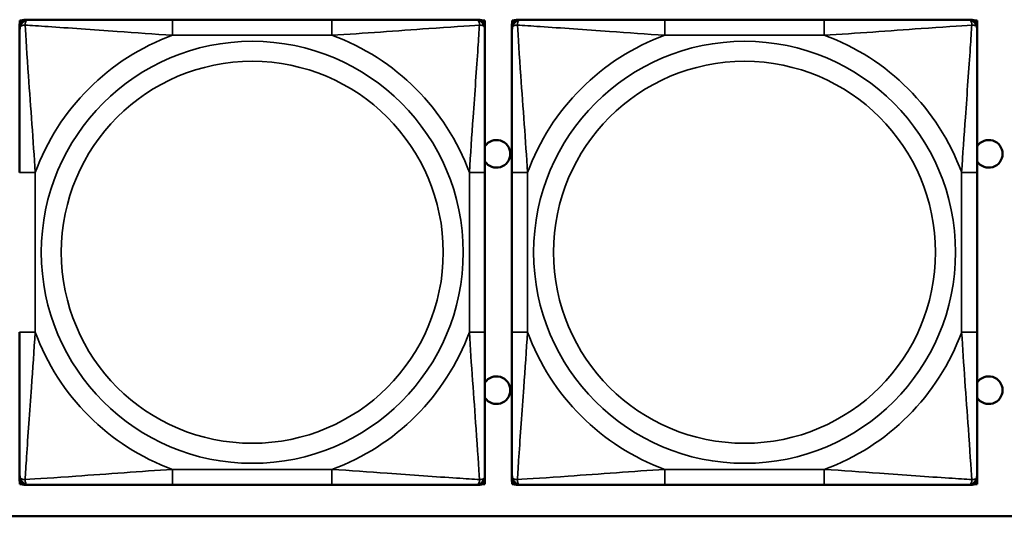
# Model space of a CAD drawing. Header units: inches. Extents: x 3.2 to 29.7, y 5.5 to 19.1.
# Tile 5 of 39: x 11.2 to 12.4, y 7.3 to 7.9. Entities that reach past the tile are written whole.
import ezdxf

# ---------------------------------------------------------------- set-up
doc = ezdxf.new("R2010")
doc.units = ezdxf.units.IN
doc.header["$MEASUREMENT"] = 0
doc.layers.add('Visible (ANSI)', color=7, linetype='Continuous', lineweight=50)
doc.layers.add('Visible Narrow (ANSI)', color=7, linetype='Continuous', lineweight=35)

msp = doc.modelspace()

# ---------------------------------------------------------------- linework, layer by layer
at = {"layer": 'Visible (ANSI)'}
for p, q in [((11.1669, 7.9124), (11.1669, 7.9183)), ((11.1672, 7.923), (11.1692, 7.923)), ((11.1672, 7.9201), (11.1672, 7.923)), ((11.1728, 7.9242), (11.1788, 7.9242)), ((11.5634, 7.9242), (11.3611, 7.9242)), ((11.7457, 7.9242), (11.7516, 7.9242)), ((11.7553, 7.923), (11.7576, 7.923)), ((11.7575, 7.9183), (11.7575, 7.9124)), ((11.7576, 7.923), (11.7576, 7.6966)), ((11.7919, 7.9124), (11.7919, 7.9183)), ((11.7922, 7.923), (11.7942, 7.923)), ((11.7922, 7.9201), (11.7922, 7.923)), ((11.7978, 7.9242), (11.8038, 7.9242)), ((12.1884, 7.9242), (11.9861, 7.9242)), ((12.3707, 7.9242), (12.3766, 7.9242)), ((12.3803, 7.923), (12.3826, 7.923)), ((12.3825, 7.9183), (12.3825, 7.9124)), ((12.3826, 7.923), (12.3826, 7.6966)), ((11.7575, 7.5278), (11.7575, 7.7301)), ((11.7919, 7.7301), (11.7919, 7.5278)), ((12.3825, 7.5278), (12.3825, 7.7301)), ((11.7575, 7.6966), (11.7576, 7.6966)), ((11.7576, 7.6966), (11.7576, 7.5391)), ((12.3825, 7.6966), (12.3826, 7.6966)), ((12.3826, 7.6966), (12.3826, 7.5391)), ((11.7576, 7.5391), (11.7575, 7.5391)), ((11.7576, 7.5391), (11.7576, 7.3347)), ((12.3826, 7.5391), (12.3825, 7.5391)), ((12.3826, 7.5391), (12.3826, 7.3347)), ((11.1669, 7.3396), (11.1669, 7.3455)), ((11.1672, 7.3347), (11.1672, 7.3378)), ((11.7575, 7.3455), (11.7575, 7.3396)), ((11.7919, 7.3396), (11.7919, 7.3455)), ((11.7922, 7.3347), (11.7922, 7.3378)), ((12.3825, 7.3455), (12.3825, 7.3396)), ((11.1696, 7.3347), (11.1672, 7.3347)), ((11.1788, 7.3337), (11.1728, 7.3337)), ((11.3611, 7.3337), (11.5634, 7.3337)), ((11.7516, 7.3337), (11.7457, 7.3337)), ((11.7576, 7.3347), (11.7549, 7.3347)), ((11.7946, 7.3347), (11.7922, 7.3347)), ((11.8038, 7.3337), (11.7978, 7.3337)), ((11.9861, 7.3337), (12.1884, 7.3337)), ((12.3766, 7.3337), (12.3707, 7.3337)), ((12.3826, 7.3347), (12.3799, 7.3347)), ((15.5422, 7.294), (10.5072, 7.294))]:
    msp.add_line(p, q, dxfattribs=at)
for centre, radius, start, end in [((11.1728, 7.9183), 0.00591, 90, 180), ((11.1788, 7.9124), 0.0118, 90, 180), ((11.7457, 7.9124), 0.0118, 0, 90), ((11.7516, 7.9183), 0.00591, 0, 90), ((11.7978, 7.9183), 0.00591, 90, 180), ((11.8038, 7.9124), 0.0118, 90, 180), ((12.3707, 7.9124), 0.0118, 0, 90), ((12.3766, 7.9183), 0.00591, 0, 90), ((11.7722, 7.754), 0.0175, 213.5649, 146.4351), ((12.3972, 7.754), 0.0175, 213.5649, 146.4351), ((11.7722, 7.454), 0.0175, 213.5649, 146.4351), ((12.3972, 7.454), 0.0175, 213.5649, 146.4351), ((11.1788, 7.3455), 0.0118, 180, 270), ((11.1728, 7.3396), 0.00591, 180, 270), ((11.7457, 7.3455), 0.0118, 270, 0), ((11.7516, 7.3396), 0.00591, 270, 0), ((11.8038, 7.3455), 0.0118, 180, 270), ((11.7978, 7.3396), 0.00591, 180, 270), ((12.3707, 7.3455), 0.0118, 270, 0), ((12.3766, 7.3396), 0.00591, 270, 0)]:
    msp.add_arc(centre, radius, start, end, dxfattribs=at)
for points, knots in [([(11.3611, 7.9242), (11.3374, 7.9242), (11.3134, 7.9242), (11.2901, 7.9242), (11.2594, 7.9242), (11.2285, 7.9242), (11.2053, 7.9242), (11.1932, 7.9242), (11.1836, 7.9242), (11.1788, 7.9242)], [0.2569537, 0.2569537, 0.2569537, 0.2569537, 0.4371919, 0.4371919, 0.4371919, 0.6739428, 0.6739428, 0.6739428, 0.7963818, 0.7963818, 0.7963818, 0.7963818]), ([(11.7457, 7.9242), (11.7399, 7.9242), (11.7275, 7.9242), (11.7122, 7.9242), (11.6888, 7.9242), (11.6597, 7.9242), (11.6306, 7.9242), (11.6084, 7.9242), (11.5858, 7.9242), (11.5634, 7.9242)], [-0.7968224, -0.7968224, -0.7968224, -0.7968224, -0.6514613, -0.6514613, -0.6514613, -0.427691, -0.427691, -0.427691, -0.2569517, -0.2569517, -0.2569517, -0.2569517]), ([(11.9861, 7.9242), (11.9624, 7.9242), (11.9384, 7.9242), (11.9151, 7.9242), (11.8844, 7.9242), (11.8535, 7.9242), (11.8303, 7.9242), (11.8182, 7.9242), (11.8086, 7.9242), (11.8038, 7.9242)], [0.2569537, 0.2569537, 0.2569537, 0.2569537, 0.4371919, 0.4371919, 0.4371919, 0.6739428, 0.6739428, 0.6739428, 0.7963818, 0.7963818, 0.7963818, 0.7963818]), ([(12.3707, 7.9242), (12.3649, 7.9242), (12.3525, 7.9242), (12.3372, 7.9242), (12.3138, 7.9242), (12.2847, 7.9242), (12.2556, 7.9242), (12.2334, 7.9242), (12.2108, 7.9242), (12.1884, 7.9242)], [-0.7968224, -0.7968224, -0.7968224, -0.7968224, -0.6514613, -0.6514613, -0.6514613, -0.427691, -0.427691, -0.427691, -0.2569517, -0.2569517, -0.2569517, -0.2569517]), ([(11.1669, 7.9124), (11.1669, 7.9067), (11.1669, 7.8942), (11.1669, 7.879), (11.1669, 7.8555), (11.1669, 7.8264), (11.1669, 7.7973), (11.1669, 7.7752), (11.1669, 7.7525), (11.1669, 7.7301)], [-0.7968224, -0.7968224, -0.7968224, -0.7968224, -0.6514613, -0.6514613, -0.6514613, -0.427691, -0.427691, -0.427691, -0.2569517, -0.2569517, -0.2569517, -0.2569517]), ([(11.7575, 7.7301), (11.7575, 7.7538), (11.7575, 7.7778), (11.7575, 7.8011), (11.7575, 7.8318), (11.7575, 7.8627), (11.7575, 7.8859), (11.7575, 7.8979), (11.7575, 7.9076), (11.7575, 7.9124)], [0.2569537, 0.2569537, 0.2569537, 0.2569537, 0.4371919, 0.4371919, 0.4371919, 0.6739428, 0.6739428, 0.6739428, 0.7963818, 0.7963818, 0.7963818, 0.7963818]), ([(11.7919, 7.9124), (11.7919, 7.9067), (11.7919, 7.8942), (11.7919, 7.879), (11.7919, 7.8555), (11.7919, 7.8264), (11.7919, 7.7973), (11.7919, 7.7752), (11.7919, 7.7525), (11.7919, 7.7301)], [-0.7968224, -0.7968224, -0.7968224, -0.7968224, -0.6514613, -0.6514613, -0.6514613, -0.427691, -0.427691, -0.427691, -0.2569517, -0.2569517, -0.2569517, -0.2569517]), ([(12.3825, 7.7301), (12.3825, 7.7538), (12.3825, 7.7778), (12.3825, 7.8011), (12.3825, 7.8318), (12.3825, 7.8627), (12.3825, 7.8859), (12.3825, 7.8979), (12.3825, 7.9076), (12.3825, 7.9124)], [0.2569537, 0.2569537, 0.2569537, 0.2569537, 0.4371919, 0.4371919, 0.4371919, 0.6739428, 0.6739428, 0.6739428, 0.7963818, 0.7963818, 0.7963818, 0.7963818]), ([(11.1669, 7.5278), (11.1669, 7.5041), (11.1669, 7.4802), (11.1669, 7.4568), (11.1669, 7.4261), (11.1669, 7.3952), (11.1669, 7.372), (11.1669, 7.36), (11.1669, 7.3503), (11.1669, 7.3455)], [0.2569537, 0.2569537, 0.2569537, 0.2569537, 0.4371919, 0.4371919, 0.4371919, 0.6739428, 0.6739428, 0.6739428, 0.7963818, 0.7963818, 0.7963818, 0.7963818]), ([(11.7575, 7.3455), (11.7575, 7.3512), (11.7575, 7.3637), (11.7575, 7.3789), (11.7575, 7.4024), (11.7575, 7.4315), (11.7575, 7.4606), (11.7575, 7.4827), (11.7575, 7.5054), (11.7575, 7.5278)], [-0.7968224, -0.7968224, -0.7968224, -0.7968224, -0.6514613, -0.6514613, -0.6514613, -0.427691, -0.427691, -0.427691, -0.2569517, -0.2569517, -0.2569517, -0.2569517]), ([(11.7919, 7.5278), (11.7919, 7.5041), (11.7919, 7.4802), (11.7919, 7.4568), (11.7919, 7.4261), (11.7919, 7.3952), (11.7919, 7.372), (11.7919, 7.36), (11.7919, 7.3503), (11.7919, 7.3455)], [0.2569537, 0.2569537, 0.2569537, 0.2569537, 0.4371919, 0.4371919, 0.4371919, 0.6739428, 0.6739428, 0.6739428, 0.7963818, 0.7963818, 0.7963818, 0.7963818]), ([(12.3825, 7.3455), (12.3825, 7.3512), (12.3825, 7.3637), (12.3825, 7.3789), (12.3825, 7.4024), (12.3825, 7.4315), (12.3825, 7.4606), (12.3825, 7.4827), (12.3825, 7.5054), (12.3825, 7.5278)], [-0.7968224, -0.7968224, -0.7968224, -0.7968224, -0.6514613, -0.6514613, -0.6514613, -0.427691, -0.427691, -0.427691, -0.2569517, -0.2569517, -0.2569517, -0.2569517]), ([(11.1788, 7.3337), (11.1845, 7.3337), (11.197, 7.3337), (11.2122, 7.3337), (11.2356, 7.3337), (11.2647, 7.3337), (11.2938, 7.3337), (11.316, 7.3337), (11.3387, 7.3337), (11.3611, 7.3337)], [-0.7968224, -0.7968224, -0.7968224, -0.7968224, -0.6514613, -0.6514613, -0.6514613, -0.427691, -0.427691, -0.427691, -0.2569517, -0.2569517, -0.2569517, -0.2569517]), ([(11.5634, 7.3337), (11.587, 7.3337), (11.611, 7.3337), (11.6344, 7.3337), (11.6651, 7.3337), (11.6959, 7.3337), (11.7192, 7.3337), (11.7312, 7.3337), (11.7408, 7.3337), (11.7457, 7.3337)], [0.2569537, 0.2569537, 0.2569537, 0.2569537, 0.4371919, 0.4371919, 0.4371919, 0.6739428, 0.6739428, 0.6739428, 0.7963818, 0.7963818, 0.7963818, 0.7963818]), ([(11.8038, 7.3337), (11.8095, 7.3337), (11.822, 7.3337), (11.8372, 7.3337), (11.8606, 7.3337), (11.8897, 7.3337), (11.9188, 7.3337), (11.941, 7.3337), (11.9637, 7.3337), (11.9861, 7.3337)], [-0.7968224, -0.7968224, -0.7968224, -0.7968224, -0.6514613, -0.6514613, -0.6514613, -0.427691, -0.427691, -0.427691, -0.2569517, -0.2569517, -0.2569517, -0.2569517]), ([(12.1884, 7.3337), (12.212, 7.3337), (12.236, 7.3337), (12.2594, 7.3337), (12.2901, 7.3337), (12.3209, 7.3337), (12.3442, 7.3337), (12.3562, 7.3337), (12.3658, 7.3337), (12.3707, 7.3337)], [0.2569537, 0.2569537, 0.2569537, 0.2569537, 0.4371919, 0.4371919, 0.4371919, 0.6739428, 0.6739428, 0.6739428, 0.7963818, 0.7963818, 0.7963818, 0.7963818])]:
    msp.add_open_spline(points, degree=3, knots=knots, dxfattribs=at)
at = {"layer": 'Visible Narrow (ANSI)'}
for p, q in [((11.3611, 7.9242), (11.3611, 7.9045)), ((11.5634, 7.9242), (11.5634, 7.9045)), ((11.9861, 7.9242), (11.9861, 7.9045)), ((12.1884, 7.9242), (12.1884, 7.9045)), ((11.3611, 7.9045), (11.5634, 7.9045)), ((11.9861, 7.9045), (12.1884, 7.9045)), ((11.1669, 7.7301), (11.1866, 7.7301)), ((11.1866, 7.5278), (11.1866, 7.7301)), ((11.7378, 7.7301), (11.7378, 7.5278)), ((11.7575, 7.7301), (11.7378, 7.7301)), ((11.7919, 7.7301), (11.8116, 7.7301)), ((11.8116, 7.5278), (11.8116, 7.7301)), ((12.3628, 7.7301), (12.3628, 7.5278)), ((12.3825, 7.7301), (12.3628, 7.7301)), ((11.1669, 7.5278), (11.1866, 7.5278)), ((11.7575, 7.5278), (11.7378, 7.5278)), ((11.7919, 7.5278), (11.8116, 7.5278)), ((12.3825, 7.5278), (12.3628, 7.5278)), ((11.5634, 7.3534), (11.3611, 7.3534)), ((11.3611, 7.3337), (11.3611, 7.3534)), ((11.5634, 7.3337), (11.5634, 7.3534)), ((12.1884, 7.3534), (11.9861, 7.3534)), ((11.9861, 7.3337), (11.9861, 7.3534)), ((12.1884, 7.3337), (12.1884, 7.3534))]:
    msp.add_line(p, q, dxfattribs=at)
for centre, radius in [((11.4622, 7.629), 0.2678), ((12.0872, 7.629), 0.2678), ((11.4622, 7.629), 0.2424), ((12.0872, 7.629), 0.2424)]:
    msp.add_circle(centre, radius, dxfattribs=at)
for centre, start, end in [((11.4622, 7.629), 110.1547, 159.8453), ((11.4622, 7.629), 20.1547, 69.8453), ((12.0872, 7.629), 110.1547, 159.8453), ((12.0872, 7.629), 20.1547, 69.8453), ((11.4622, 7.629), 200.1547, 249.8453), ((11.4622, 7.629), 290.1547, 339.8453), ((12.0872, 7.629), 200.1547, 249.8453), ((12.0872, 7.629), 290.1547, 339.8453)]:
    msp.add_arc(centre, 0.2936, start, end, dxfattribs=at)
for points, knots in [([(11.1669, 7.9124), (11.1669, 7.913), (11.167, 7.9135), (11.1673, 7.9143), (11.1674, 7.9147), (11.1678, 7.9153), (11.168, 7.9155), (11.1683, 7.9158), (11.1684, 7.9159), (11.1689, 7.9163), (11.1692, 7.9165), (11.1701, 7.9169), (11.1708, 7.9171), (11.1722, 7.9173), (11.173, 7.9174), (11.1738, 7.9174)], [-0.0532704, -0.0532704, -0.0532704, -0.0532704, -0.04377373, -0.04377373, -0.03521335, -0.03521335, -0.02986312, -0.02986312, -0.02651922, -0.02651922, -0.01983142, -0.01983142, -0.00913095, -0.00913095, 0.00023197, 0.00023197, 0.00023197, 0.00023197]), ([(11.1738, 7.9174), (11.1738, 7.9182), (11.1738, 7.919), (11.1741, 7.9204), (11.1743, 7.9211), (11.1747, 7.922), (11.1749, 7.9223), (11.1752, 7.9227), (11.1753, 7.9229), (11.1757, 7.9232), (11.1759, 7.9233), (11.1764, 7.9237), (11.1768, 7.9239), (11.1777, 7.9242), (11.1782, 7.9242), (11.1788, 7.9242)], [-0.00023197, -0.00023197, -0.00023197, -0.00023197, 0.00913095, 0.00913095, 0.01983142, 0.01983142, 0.02651922, 0.02651922, 0.02986312, 0.02986312, 0.03521335, 0.03521335, 0.04377373, 0.04377373, 0.0532704, 0.0532704, 0.0532704, 0.0532704]), ([(11.1866, 7.7301), (11.1842, 7.7706), (11.1809, 7.8129), (11.1763, 7.8786), (11.1747, 7.903), (11.1738, 7.9174)], [0.2569517, 0.2569517, 0.2569517, 0.2569517, 0.5559983, 0.5559983, 0.7482818, 0.7482818, 0.7482818, 0.7482818]), ([(11.1738, 7.9174), (11.1814, 7.9169), (11.1915, 7.9162), (11.2285, 7.9138), (11.2602, 7.9115), (11.3145, 7.9076), (11.3377, 7.906), (11.3611, 7.9045)], [-0.7478145, -0.7478145, -0.7478145, -0.7478145, -0.6493253, -0.6493253, -0.427691, -0.427691, -0.2569537, -0.2569537, -0.2569537, -0.2569537]), ([(11.5634, 7.9045), (11.6038, 7.9069), (11.6462, 7.9102), (11.7119, 7.9148), (11.7363, 7.9165), (11.7506, 7.9174)], [0.2569517, 0.2569517, 0.2569517, 0.2569517, 0.5559983, 0.5559983, 0.7482818, 0.7482818, 0.7482818, 0.7482818]), ([(11.7506, 7.9174), (11.7502, 7.9097), (11.7495, 7.8997), (11.747, 7.8627), (11.7447, 7.831), (11.7409, 7.7767), (11.7392, 7.7535), (11.7378, 7.7301)], [-0.7478145, -0.7478145, -0.7478145, -0.7478145, -0.6493253, -0.6493253, -0.427691, -0.427691, -0.2569537, -0.2569537, -0.2569537, -0.2569537]), ([(11.7457, 7.9242), (11.7462, 7.9242), (11.7467, 7.9242), (11.7476, 7.9239), (11.748, 7.9237), (11.7486, 7.9233), (11.7488, 7.9232), (11.7491, 7.9229), (11.7492, 7.9227), (11.7495, 7.9223), (11.7497, 7.922), (11.7502, 7.9211), (11.7504, 7.9204), (11.7506, 7.919), (11.7507, 7.9182), (11.7506, 7.9174)], [-0.0532704, -0.0532704, -0.0532704, -0.0532704, -0.04377373, -0.04377373, -0.03521335, -0.03521335, -0.02986312, -0.02986312, -0.02651922, -0.02651922, -0.01983142, -0.01983142, -0.00913095, -0.00913095, 0.00023197, 0.00023197, 0.00023197, 0.00023197]), ([(11.7506, 7.9174), (11.7515, 7.9174), (11.7522, 7.9173), (11.7537, 7.9171), (11.7543, 7.9169), (11.7553, 7.9165), (11.7556, 7.9163), (11.756, 7.9159), (11.7561, 7.9158), (11.7564, 7.9155), (11.7566, 7.9153), (11.757, 7.9147), (11.7572, 7.9143), (11.7574, 7.9135), (11.7575, 7.913), (11.7575, 7.9124)], [-0.00023197, -0.00023197, -0.00023197, -0.00023197, 0.00913095, 0.00913095, 0.01983142, 0.01983142, 0.02651922, 0.02651922, 0.02986312, 0.02986312, 0.03521335, 0.03521335, 0.04377373, 0.04377373, 0.0532704, 0.0532704, 0.0532704, 0.0532704]), ([(11.7919, 7.9124), (11.7919, 7.913), (11.792, 7.9135), (11.7923, 7.9143), (11.7924, 7.9147), (11.7928, 7.9153), (11.793, 7.9155), (11.7933, 7.9158), (11.7934, 7.9159), (11.7939, 7.9163), (11.7942, 7.9165), (11.7951, 7.9169), (11.7958, 7.9171), (11.7972, 7.9173), (11.798, 7.9174), (11.7988, 7.9174)], [-0.0532704, -0.0532704, -0.0532704, -0.0532704, -0.04377373, -0.04377373, -0.03521335, -0.03521335, -0.02986312, -0.02986312, -0.02651922, -0.02651922, -0.01983142, -0.01983142, -0.00913095, -0.00913095, 0.00023197, 0.00023197, 0.00023197, 0.00023197]), ([(11.7988, 7.9174), (11.7988, 7.9182), (11.7988, 7.919), (11.7991, 7.9204), (11.7993, 7.9211), (11.7997, 7.922), (11.7999, 7.9223), (11.8002, 7.9227), (11.8003, 7.9229), (11.8007, 7.9232), (11.8009, 7.9233), (11.8014, 7.9237), (11.8018, 7.9239), (11.8027, 7.9242), (11.8032, 7.9242), (11.8038, 7.9242)], [-0.00023197, -0.00023197, -0.00023197, -0.00023197, 0.00913095, 0.00913095, 0.01983142, 0.01983142, 0.02651922, 0.02651922, 0.02986312, 0.02986312, 0.03521335, 0.03521335, 0.04377373, 0.04377373, 0.0532704, 0.0532704, 0.0532704, 0.0532704]), ([(11.8116, 7.7301), (11.8092, 7.7706), (11.8059, 7.8129), (11.8013, 7.8786), (11.7997, 7.903), (11.7988, 7.9174)], [0.2569517, 0.2569517, 0.2569517, 0.2569517, 0.5559983, 0.5559983, 0.7482818, 0.7482818, 0.7482818, 0.7482818]), ([(11.7988, 7.9174), (11.8064, 7.9169), (11.8165, 7.9162), (11.8535, 7.9138), (11.8852, 7.9115), (11.9395, 7.9076), (11.9627, 7.906), (11.9861, 7.9045)], [-0.7478145, -0.7478145, -0.7478145, -0.7478145, -0.6493253, -0.6493253, -0.427691, -0.427691, -0.2569537, -0.2569537, -0.2569537, -0.2569537]), ([(12.1884, 7.9045), (12.2288, 7.9069), (12.2712, 7.9102), (12.3369, 7.9148), (12.3613, 7.9165), (12.3756, 7.9174)], [0.2569517, 0.2569517, 0.2569517, 0.2569517, 0.5559983, 0.5559983, 0.7482818, 0.7482818, 0.7482818, 0.7482818]), ([(12.3756, 7.9174), (12.3752, 7.9097), (12.3745, 7.8997), (12.372, 7.8627), (12.3697, 7.831), (12.3659, 7.7767), (12.3642, 7.7535), (12.3628, 7.7301)], [-0.7478145, -0.7478145, -0.7478145, -0.7478145, -0.6493253, -0.6493253, -0.427691, -0.427691, -0.2569537, -0.2569537, -0.2569537, -0.2569537]), ([(12.3707, 7.9242), (12.3712, 7.9242), (12.3717, 7.9242), (12.3726, 7.9239), (12.373, 7.9237), (12.3736, 7.9233), (12.3738, 7.9232), (12.3741, 7.9229), (12.3742, 7.9227), (12.3745, 7.9223), (12.3747, 7.922), (12.3752, 7.9211), (12.3754, 7.9204), (12.3756, 7.919), (12.3757, 7.9182), (12.3756, 7.9174)], [-0.0532704, -0.0532704, -0.0532704, -0.0532704, -0.04377373, -0.04377373, -0.03521335, -0.03521335, -0.02986312, -0.02986312, -0.02651922, -0.02651922, -0.01983142, -0.01983142, -0.00913095, -0.00913095, 0.00023197, 0.00023197, 0.00023197, 0.00023197]), ([(12.3756, 7.9174), (12.3765, 7.9174), (12.3772, 7.9173), (12.3787, 7.9171), (12.3793, 7.9169), (12.3803, 7.9165), (12.3806, 7.9163), (12.381, 7.9159), (12.3811, 7.9158), (12.3814, 7.9155), (12.3816, 7.9153), (12.382, 7.9147), (12.3822, 7.9143), (12.3824, 7.9135), (12.3825, 7.913), (12.3825, 7.9124)], [-0.00023197, -0.00023197, -0.00023197, -0.00023197, 0.00913095, 0.00913095, 0.01983142, 0.01983142, 0.02651922, 0.02651922, 0.02986312, 0.02986312, 0.03521335, 0.03521335, 0.04377373, 0.04377373, 0.0532704, 0.0532704, 0.0532704, 0.0532704]), ([(11.1738, 7.3405), (11.1743, 7.3482), (11.1749, 7.3582), (11.1774, 7.3952), (11.1797, 7.427), (11.1836, 7.4812), (11.1852, 7.5044), (11.1866, 7.5278)], [-0.7478145, -0.7478145, -0.7478145, -0.7478145, -0.6493253, -0.6493253, -0.427691, -0.427691, -0.2569537, -0.2569537, -0.2569537, -0.2569537]), ([(11.7378, 7.5278), (11.7402, 7.4873), (11.7435, 7.445), (11.7481, 7.3793), (11.7497, 7.3549), (11.7506, 7.3405)], [0.2569517, 0.2569517, 0.2569517, 0.2569517, 0.5559983, 0.5559983, 0.7482818, 0.7482818, 0.7482818, 0.7482818]), ([(11.7988, 7.3405), (11.7993, 7.3482), (11.7999, 7.3582), (11.8024, 7.3952), (11.8047, 7.427), (11.8086, 7.4812), (11.8102, 7.5044), (11.8116, 7.5278)], [-0.7478145, -0.7478145, -0.7478145, -0.7478145, -0.6493253, -0.6493253, -0.427691, -0.427691, -0.2569537, -0.2569537, -0.2569537, -0.2569537]), ([(12.3628, 7.5278), (12.3652, 7.4873), (12.3685, 7.445), (12.3731, 7.3793), (12.3747, 7.3549), (12.3756, 7.3405)], [0.2569517, 0.2569517, 0.2569517, 0.2569517, 0.5559983, 0.5559983, 0.7482818, 0.7482818, 0.7482818, 0.7482818]), ([(11.3611, 7.3534), (11.3206, 7.351), (11.2782, 7.3477), (11.2126, 7.3431), (11.1881, 7.3414), (11.1738, 7.3405)], [0.2569517, 0.2569517, 0.2569517, 0.2569517, 0.5559983, 0.5559983, 0.7482818, 0.7482818, 0.7482818, 0.7482818]), ([(11.7506, 7.3405), (11.743, 7.341), (11.733, 7.3417), (11.6959, 7.3441), (11.6642, 7.3464), (11.61, 7.3503), (11.5867, 7.352), (11.5634, 7.3534)], [-0.7478145, -0.7478145, -0.7478145, -0.7478145, -0.6493253, -0.6493253, -0.427691, -0.427691, -0.2569537, -0.2569537, -0.2569537, -0.2569537]), ([(11.9861, 7.3534), (11.9456, 7.351), (11.9032, 7.3477), (11.8376, 7.3431), (11.8131, 7.3414), (11.7988, 7.3405)], [0.2569517, 0.2569517, 0.2569517, 0.2569517, 0.5559983, 0.5559983, 0.7482818, 0.7482818, 0.7482818, 0.7482818]), ([(12.3756, 7.3405), (12.368, 7.341), (12.358, 7.3417), (12.3209, 7.3441), (12.2892, 7.3464), (12.235, 7.3503), (12.2117, 7.352), (12.1884, 7.3534)], [-0.7478145, -0.7478145, -0.7478145, -0.7478145, -0.6493253, -0.6493253, -0.427691, -0.427691, -0.2569537, -0.2569537, -0.2569537, -0.2569537]), ([(11.1738, 7.3405), (11.173, 7.3405), (11.1722, 7.3406), (11.1708, 7.3408), (11.1701, 7.341), (11.1692, 7.3414), (11.1689, 7.3416), (11.1684, 7.342), (11.1683, 7.3421), (11.168, 7.3424), (11.1678, 7.3426), (11.1674, 7.3432), (11.1673, 7.3436), (11.167, 7.3445), (11.1669, 7.345), (11.1669, 7.3455)], [-0.00023197, -0.00023197, -0.00023197, -0.00023197, 0.00913095, 0.00913095, 0.01983142, 0.01983142, 0.02651922, 0.02651922, 0.02986312, 0.02986312, 0.03521335, 0.03521335, 0.04377373, 0.04377373, 0.0532704, 0.0532704, 0.0532704, 0.0532704]), ([(11.1788, 7.3337), (11.1782, 7.3337), (11.1777, 7.3337), (11.1768, 7.334), (11.1764, 7.3342), (11.1759, 7.3346), (11.1757, 7.3347), (11.1753, 7.335), (11.1752, 7.3352), (11.1749, 7.3356), (11.1747, 7.3359), (11.1743, 7.3368), (11.1741, 7.3375), (11.1738, 7.3389), (11.1738, 7.3397), (11.1738, 7.3405)], [-0.0532704, -0.0532704, -0.0532704, -0.0532704, -0.04377373, -0.04377373, -0.03521335, -0.03521335, -0.02986312, -0.02986312, -0.02651922, -0.02651922, -0.01983142, -0.01983142, -0.00913095, -0.00913095, 0.00023197, 0.00023197, 0.00023197, 0.00023197]), ([(11.7506, 7.3405), (11.7507, 7.3397), (11.7506, 7.3389), (11.7504, 7.3375), (11.7502, 7.3368), (11.7497, 7.3359), (11.7495, 7.3356), (11.7492, 7.3352), (11.7491, 7.335), (11.7488, 7.3347), (11.7486, 7.3346), (11.748, 7.3342), (11.7476, 7.334), (11.7467, 7.3337), (11.7462, 7.3337), (11.7457, 7.3337)], [-0.00023197, -0.00023197, -0.00023197, -0.00023197, 0.00913095, 0.00913095, 0.01983142, 0.01983142, 0.02651922, 0.02651922, 0.02986312, 0.02986312, 0.03521335, 0.03521335, 0.04377373, 0.04377373, 0.0532704, 0.0532704, 0.0532704, 0.0532704]), ([(11.7575, 7.3455), (11.7575, 7.345), (11.7574, 7.3445), (11.7572, 7.3436), (11.757, 7.3432), (11.7566, 7.3426), (11.7564, 7.3424), (11.7561, 7.3421), (11.756, 7.342), (11.7556, 7.3416), (11.7553, 7.3414), (11.7543, 7.341), (11.7537, 7.3408), (11.7522, 7.3406), (11.7515, 7.3405), (11.7506, 7.3405)], [-0.0532704, -0.0532704, -0.0532704, -0.0532704, -0.04377373, -0.04377373, -0.03521335, -0.03521335, -0.02986312, -0.02986312, -0.02651922, -0.02651922, -0.01983142, -0.01983142, -0.00913095, -0.00913095, 0.00023197, 0.00023197, 0.00023197, 0.00023197]), ([(11.7988, 7.3405), (11.798, 7.3405), (11.7972, 7.3406), (11.7958, 7.3408), (11.7951, 7.341), (11.7942, 7.3414), (11.7939, 7.3416), (11.7934, 7.342), (11.7933, 7.3421), (11.793, 7.3424), (11.7928, 7.3426), (11.7924, 7.3432), (11.7923, 7.3436), (11.792, 7.3445), (11.7919, 7.345), (11.7919, 7.3455)], [-0.00023197, -0.00023197, -0.00023197, -0.00023197, 0.00913095, 0.00913095, 0.01983142, 0.01983142, 0.02651922, 0.02651922, 0.02986312, 0.02986312, 0.03521335, 0.03521335, 0.04377373, 0.04377373, 0.0532704, 0.0532704, 0.0532704, 0.0532704]), ([(11.8038, 7.3337), (11.8032, 7.3337), (11.8027, 7.3337), (11.8018, 7.334), (11.8014, 7.3342), (11.8009, 7.3346), (11.8007, 7.3347), (11.8003, 7.335), (11.8002, 7.3352), (11.7999, 7.3356), (11.7997, 7.3359), (11.7993, 7.3368), (11.7991, 7.3375), (11.7988, 7.3389), (11.7988, 7.3397), (11.7988, 7.3405)], [-0.0532704, -0.0532704, -0.0532704, -0.0532704, -0.04377373, -0.04377373, -0.03521335, -0.03521335, -0.02986312, -0.02986312, -0.02651922, -0.02651922, -0.01983142, -0.01983142, -0.00913095, -0.00913095, 0.00023197, 0.00023197, 0.00023197, 0.00023197]), ([(12.3756, 7.3405), (12.3757, 7.3397), (12.3756, 7.3389), (12.3754, 7.3375), (12.3752, 7.3368), (12.3747, 7.3359), (12.3745, 7.3356), (12.3742, 7.3352), (12.3741, 7.335), (12.3738, 7.3347), (12.3736, 7.3346), (12.373, 7.3342), (12.3726, 7.334), (12.3717, 7.3337), (12.3712, 7.3337), (12.3707, 7.3337)], [-0.00023197, -0.00023197, -0.00023197, -0.00023197, 0.00913095, 0.00913095, 0.01983142, 0.01983142, 0.02651922, 0.02651922, 0.02986312, 0.02986312, 0.03521335, 0.03521335, 0.04377373, 0.04377373, 0.0532704, 0.0532704, 0.0532704, 0.0532704]), ([(12.3825, 7.3455), (12.3825, 7.345), (12.3824, 7.3445), (12.3822, 7.3436), (12.382, 7.3432), (12.3816, 7.3426), (12.3814, 7.3424), (12.3811, 7.3421), (12.381, 7.342), (12.3806, 7.3416), (12.3803, 7.3414), (12.3793, 7.341), (12.3787, 7.3408), (12.3772, 7.3406), (12.3765, 7.3405), (12.3756, 7.3405)], [-0.0532704, -0.0532704, -0.0532704, -0.0532704, -0.04377373, -0.04377373, -0.03521335, -0.03521335, -0.02986312, -0.02986312, -0.02651922, -0.02651922, -0.01983142, -0.01983142, -0.00913095, -0.00913095, 0.00023197, 0.00023197, 0.00023197, 0.00023197])]:
    msp.add_open_spline(points, degree=3, knots=knots, dxfattribs=at)

doc.saveas('drawing.dxf')
